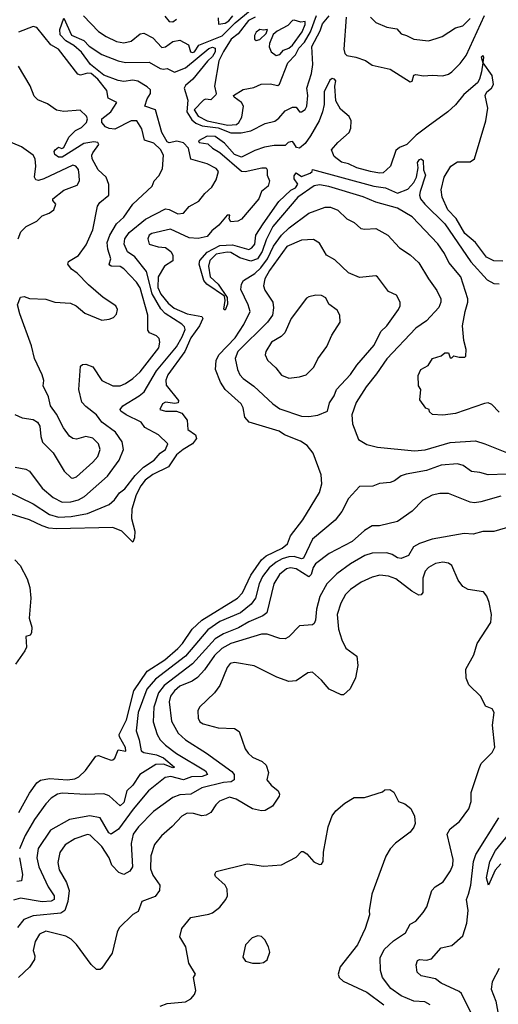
# Model space of a CAD drawing. Extents: x 1268547 to 1425625, y 515768 to 616754.
# Tile 164 of 256: x 1317911 to 1320551, y 601158 to 606582. Entities that reach past the tile are written whole.
import ezdxf

# ---------------------------------------------------------------- set-up
doc = ezdxf.new("R2010")
doc.units = 0

msp = doc.modelspace()

# ---------------------------------------------------------------- linework, layer by layer
at = {"layer": '0CON10XD'}
for points in [[(1318262.3, 606602.3), (1318346.6, 606516.6), (1318388.7, 606488.7), (1318445, 606461.8), (1318485, 606453.6), (1318525.6, 606464.4), (1318575, 606503.6), (1318595, 606507.1), (1318645, 606481.8), (1318695, 606428.9), (1318715, 606433.1), (1318755, 606462.5), (1318795, 606468.2), (1318842.7, 606442.7), (1318852.2, 606405), (1318865, 606400.3), (1318875.2, 606405), (1318898.2, 606441.8), (1319027.4, 606492.6), (1319099.3, 606565), (1319212.5, 606657.5)], [(1317845, 603982.5), (1317985, 603915.8), (1318075, 603855.6), (1318125, 603841), (1318195, 603844.5), (1318285, 603861.1), (1318405, 603911.2), (1318433.7, 603936.3), (1318462.3, 603975), (1318491.7, 603998.3), (1318548, 604072), (1318593.6, 604116.4), (1318652.3, 604155), (1318686.2, 604193.8), (1318715, 604214.7), (1318727.5, 604245), (1318676.9, 604295), (1318600.6, 604335), (1318581.4, 604365), (1318497.5, 604405), (1318469.6, 604425), (1318464.7, 604435.3), (1318479.5, 604455), (1318570.2, 604509.8), (1318597.3, 604532.7), (1318665, 604646.9), (1318775, 604779.5), (1318808, 604835), (1318822.9, 604875), (1318819.4, 604889.4), (1318806, 604905), (1318712.9, 604962.9), (1318688.9, 604988.9), (1318641.9, 605071.9), (1318610.5, 605195), (1318545.4, 605275.4), (1318505, 605303.4), (1318488, 605345), (1318491.7, 605375), (1318515, 605410.3), (1318605, 605483.6), (1318715, 605539.6), (1318735, 605537.1), (1318782.6, 605512.6), (1318815, 605515.7), (1318845, 605553.1), (1318898.6, 605581.4), (1318932.3, 605625), (1318970.9, 605659.1), (1318995, 605699.6), (1319007, 605745), (1318995, 605762), (1318945, 605787.6), (1318855, 605813.3), (1318842.8, 605875), (1318815, 605902.7), (1318778.1, 605911.9), (1318735, 605904.4), (1318725, 605908.5), (1318695, 605960.6), (1318660, 606085), (1318600.6, 606105), (1318614.8, 606145), (1318633.2, 606175), (1318631.9, 606195), (1318615, 606212.6), (1318562.6, 606242.6), (1318535, 606248), (1318485, 606241.6), (1318455, 606246.5), (1318375, 606276.8), (1318300.8, 606335), (1318252.9, 606402.9), (1318209.8, 606439.8), (1318166.2, 606465), (1318135, 606498.5), (1318133.1, 606526.9), (1318155, 606590), (1318196.6, 606496.6), (1318265, 606467.7), (1318295, 606436.7), (1318365, 606389.5), (1318454.3, 606354.3), (1318495, 606346.3), (1318625, 606347.1), (1318685, 606312.8), (1318705, 606308.5), (1318725, 606312.2), (1318765, 606293.4), (1318825, 606317.1), (1318955, 606423.1), (1318975, 606431.4), (1318988.8, 606425), (1318988.7, 606405), (1318975, 606379.8), (1318947.3, 606352.7), (1318866.5, 606253.5), (1318825, 606219.2), (1318818.2, 606205), (1318837.7, 606137.8), (1318833.5, 606075), (1318860.1, 606030.1), (1318882.2, 606012.2), (1318916.6, 605996.6), (1319005, 605985.4), (1319075, 605958.8), (1319132.2, 605957.8), (1319185, 605970.5), (1319265, 606010.9), (1319317.9, 606022.1), (1319341, 606039), (1319375, 606078.9), (1319415, 606100), (1319435, 606099.5), (1319454.2, 606075), (1319465, 606074), (1319485, 606086.7), (1319495.2, 606105), (1319500, 606165), (1319495.5, 606205.5), (1319520.9, 606285), (1319527.6, 606335), (1319522.2, 606435), (1319568.9, 606521.1), (1319581.1, 606558.9), (1319617.5, 606602.5)], [(1318711.6, 606601.6), (1318735, 606571.2), (1318755, 606570.9), (1318775.8, 606585)], [(1319209.3, 606595), (1319173.5, 606576.5), (1319115.5, 606504.5), (1319078.1, 606475), (1319035, 606407.2), (1319010.2, 606355), (1318984.7, 606215), (1318995.5, 606175), (1318992.2, 606167.8), (1318965, 606140.6), (1318935, 606144.5), (1318925, 606138.5), (1318874.1, 606085), (1318895, 606049.8), (1318945.9, 606025), (1319058.6, 606001.4), (1319106.2, 606003.8), (1319119.5, 606015), (1319136.1, 606045), (1319146.1, 606105), (1319134.9, 606124.9), (1319093.3, 606155), (1319090.7, 606165), (1319143.1, 606196.9), (1319201.8, 606208.2), (1319242.5, 606227.5), (1319291.7, 606228.3), (1319335, 606220), (1319343.9, 606226.1), (1319389.1, 606345), (1319432.4, 606387.6), (1319450, 606425), (1319481.3, 606458.7), (1319514.6, 606515), (1319548.8, 606605)], [(1319005, 606591.2), (1319007.5, 606557.5), (1319045, 606563.3), (1319064.2, 606575), (1319087.2, 606602.8)], [(1319325, 606384.6), (1319345, 606390.8), (1319365.9, 606414.1), (1319395, 606424.8), (1319415, 606442), (1319469.3, 606515), (1319486.3, 606555), (1319485, 606571.2), (1319461.2, 606568.8), (1319425, 606579.5), (1319415, 606576.9), (1319390.1, 606549.9), (1319331.6, 606518.4), (1319309.8, 606500.2), (1319288.7, 606451.3), (1319287.4, 606432.6), (1319298.6, 606405), (1319325, 606384.6)], [(1319711.1, 606595), (1319699.1, 606419.1), (1319704.5, 606395), (1319715, 606384.5), (1319765, 606376.2), (1319817.7, 606357.7), (1319855, 606331.9), (1319955, 606309.6), (1320065, 606240), (1320076.1, 606243.9), (1320084, 606276), (1320095, 606280), (1320137.6, 606272.4), (1320185, 606277.1), (1320245, 606272.5), (1320275, 606280.9), (1320295, 606294.5), (1320339.9, 606340.1), (1320373.5, 606385), (1320474.5, 606605)], [(1319845.7, 606595), (1319875, 606565.8), (1319935, 606541.1), (1319991.8, 606531.8), (1320015, 606503.3), (1320045, 606495.4), (1320085, 606474.6), (1320165, 606464.6), (1320207.9, 606477.9), (1320240.6, 606489.4), (1320315, 606537.3), (1320355, 606547.1), (1320395, 606589.1)], [(1317886.7, 604116.7), (1317945, 604106), (1317965.3, 604095.3), (1318035, 604002.1), (1318095, 603949.3), (1318145, 603924.8), (1318194.1, 603925.9), (1318235, 603936.3), (1318268.8, 603955), (1318395, 604067.1), (1318459.5, 604155), (1318484.4, 604215), (1318476, 604256), (1318440.1, 604310.1), (1318363.6, 604365), (1318335.2, 604405.2), (1318275, 604450.4), (1318254.6, 604475), (1318236.7, 604545), (1318246, 604674), (1318257.5, 604682.5), (1318275, 604684.2), (1318315, 604670), (1318363.9, 604593.9), (1318425, 604564.5), (1318464.5, 604564.5), (1318495, 604577.7), (1318535, 604604.6), (1318575, 604642.7), (1318679.2, 604775), (1318684.6, 604805), (1318680.5, 604825), (1318665, 604840.5), (1318627.8, 604857.8), (1318618.3, 604871.7), (1318617.6, 604955), (1318575, 605105.5), (1318555, 605136.2), (1318485, 605209.6), (1318465, 605221.6), (1318415, 605224), (1318409.1, 605229.1), (1318405.4, 605235), (1318414.6, 605265), (1318397.4, 605317.4), (1318394.4, 605355), (1318407.5, 605395), (1318445, 605456.9), (1318486.1, 605493.9), (1318534.5, 605565.5), (1318641.5, 605665), (1318652.3, 605695), (1318677.7, 605722.3), (1318699.1, 605760.9), (1318704.6, 605835), (1318687, 605867), (1318651, 605901), (1318598.5, 605918.5), (1318585, 605980.8), (1318556.7, 606025), (1318525, 606024.4), (1318435, 605978), (1318405, 605981.7), (1318385, 605991.7), (1318363.3, 606015), (1318364.8, 606035), (1318414.6, 606075), (1318447.5, 606125), (1318399.6, 606149.6), (1318391.8, 606191.8), (1318341.7, 606255), (1318305, 606285.3), (1318285, 606286.4), (1318245.7, 606275.7), (1318232.5, 606282.5), (1318125, 606419.1), (1318083.8, 606443.8), (1318005, 606538.2), (1317985, 606543.8), (1317905, 606513.4)], [(1319215, 606468), (1319235, 606472.5), (1319270, 606505), (1319277.5, 606527.5), (1319255, 606523.8), (1319235, 606528), (1319215, 606514), (1319205.7, 606495), (1319206.2, 606475), (1319215, 606468)], [(1320575, 605251.8), (1320525, 605252.8), (1320485, 605274.2), (1320424.4, 605354.4), (1320365.6, 605405), (1320317.3, 605487.3), (1320272.8, 605535), (1320241.1, 605605), (1320235.5, 605645.5), (1320251.8, 605715), (1320289.5, 605775), (1320325, 605798.5), (1320395, 605798.8), (1320420, 605815), (1320482.2, 606025), (1320493.5, 606095), (1320478.9, 606165), (1320487.5, 606185), (1320512.7, 606205), (1320523.4, 606225), (1320516.5, 606275), (1320466.7, 606345), (1320470.8, 606375), (1320465, 606383.8), (1320456.2, 606375), (1320464.4, 606345), (1320457.1, 606295), (1320447.1, 606255), (1320435, 606234.2), (1320360.1, 606169.9), (1320315, 606113.5), (1320271.9, 606075), (1320163.1, 605995), (1320097.5, 605945), (1320046.2, 605895), (1320005, 605877.1), (1319985, 605861.5), (1319956.7, 605775), (1319915, 605738.7), (1319895, 605735.7), (1319845, 605744.8), (1319771.1, 605765), (1319725, 605788.4), (1319685, 605796.6), (1319645, 605828.5), (1319631.4, 605865), (1319664.7, 605905), (1319728.8, 605961.2), (1319736.9, 605985), (1319739.1, 606025), (1319728.8, 606048.8), (1319679.6, 606089.6), (1319654.4, 606134.4), (1319649, 606215), (1319654.6, 606245), (1319647.5, 606255), (1319635, 606257.2), (1319621.9, 606248.1), (1319589.6, 606185), (1319589.8, 606115), (1319581.2, 606075), (1319562, 606025), (1319515, 605941.8), (1319485, 605899.7), (1319455, 605874.7), (1319437.3, 605877.3), (1319422.4, 605902.4), (1319415, 605910), (1319405, 605909.2), (1319391.2, 605905), (1319375, 605889.4), (1319315, 605889.7), (1319261.1, 605878.9), (1319208.7, 605861.3), (1319135, 605823.9), (1319095, 605840), (1319041.1, 605901.1), (1318988.7, 605938.7), (1318945, 605940.6), (1318896.7, 605915), (1318900, 605905), (1318948.3, 605898.3), (1318975, 605873.8), (1319015, 605850.8), (1319135, 605748.3), (1319155.2, 605745.2), (1319246.3, 605766.3), (1319270.8, 605765), (1319276.7, 605755), (1319275.9, 605725), (1319289.6, 605695), (1319282.1, 605665), (1319244.4, 605635), (1319230.4, 605595), (1319135, 605483.8), (1319115, 605472.7), (1319075, 605468.9), (1319067.1, 605485), (1319070, 605505), (1319055, 605505.2), (1319010, 605450), (1318971.5, 605418.5), (1318945, 605386.8), (1318895, 605376.3), (1318845, 605380.7), (1318741.9, 605428.1), (1318640, 605405), (1318625.7, 605395), (1318617.1, 605375), (1318625, 605346.2), (1318675, 605331.1), (1318715, 605327.1), (1318745, 605305.2), (1318756.2, 605285), (1318755, 605254.1), (1318710, 605225), (1318674.6, 605165.4), (1318672.9, 605107.1), (1318689.5, 605069.5), (1318730.1, 605020.1), (1318763.1, 604993.1), (1318835, 604960.8), (1318915, 604947.1), (1318920.5, 604935), (1318901.9, 604895), (1318855, 604829.1), (1318821.2, 604755), (1318728.9, 604625), (1318716.4, 604596.4), (1318718, 604568), (1318787.3, 604485), (1318785, 604472.2), (1318767, 604467), (1318715, 604474.6), (1318699.4, 604465), (1318683.3, 604435), (1318715, 604426.2), (1318775.8, 604425.8), (1318805.2, 604415.2), (1318834.5, 604375), (1318838.1, 604325), (1318881.5, 604295), (1318886.3, 604275), (1318865, 604245.8), (1318812.4, 604215), (1318775.8, 604185), (1318731.2, 604118.8), (1318645, 604076.6), (1318603.9, 604045), (1318578.8, 604015), (1318553.6, 603965), (1318529, 603885), (1318528.3, 603835), (1318545.3, 603764.7), (1318545, 603727.5), (1318535, 603703.3), (1318474.4, 603765), (1318425, 603784.1), (1318115, 603777), (1318071.6, 603781.6), (1318036, 603794), (1317965, 603826.8), (1317865, 603857.8)], [(1317885, 604407.3), (1317925, 604389.5), (1317985, 604380.4), (1318008.8, 604365), (1318022.9, 604342.9), (1318028.2, 604285), (1318037.5, 604255), (1318096.6, 604196.6), (1318155.7, 604095), (1318195, 604058.1), (1318205, 604055.6), (1318225, 604063.5), (1318315, 604145.4), (1318341.2, 604175), (1318354.1, 604215), (1318345.2, 604245.2), (1318315, 604276.6), (1318275.3, 604285.3), (1318225, 604272.1), (1318205, 604275.4), (1318185, 604288.5), (1318152.7, 604332.8), (1318115, 604409.2), (1318081.2, 604455), (1318070.4, 604505), (1318041.4, 604565), (1318044.2, 604595), (1318035.6, 604625), (1317993.1, 604715), (1317976.9, 604785), (1317911.3, 604961.3), (1317898.8, 605011.2), (1317915, 605053.3), (1317935, 605057.5), (1317965.6, 605045.6), (1318055, 605041.5), (1318105, 605026.5), (1318190.7, 605020.7), (1318222, 605005), (1318271.2, 604965), (1318365, 604926), (1318405, 604931.4), (1318428, 604942), (1318445, 604960), (1318450.8, 604985), (1318441.2, 605005), (1318371.9, 605051.9), (1318291.2, 605121.2), (1318228.1, 605185), (1318196.9, 605206.9), (1318177.1, 605235), (1318180.8, 605249.2), (1318235, 605282.9), (1318278.1, 605341.9), (1318314.6, 605425), (1318340.5, 605555), (1318353.8, 605575), (1318402.7, 605615), (1318403.5, 605673.5), (1318388.1, 605715), (1318343.3, 605755), (1318311.5, 605815), (1318309.5, 605835), (1318315, 605848), (1318348.1, 605895), (1318342.5, 605905), (1318319.3, 605909.3), (1318265, 605900.2), (1318145, 605824), (1318124.4, 605824.4), (1318105, 605840), (1318101.9, 605855), (1318106.7, 605865), (1318125, 605880), (1318142.9, 605872.9), (1318155, 605877.5), (1318182.9, 605935), (1318219.3, 605970.7), (1318251.7, 605988.3), (1318280, 606015), (1318286, 606035), (1318279.7, 606049.7), (1318243.8, 606083.8), (1318155, 606076.9), (1318115, 606082.9), (1318065, 606117.5), (1318010.3, 606140.3), (1317990.3, 606160.3), (1317968.3, 606218.3), (1317903.8, 606325)], [(1317902, 605375), (1317917.1, 605412.9), (1317947, 605443), (1318005, 605472), (1318035, 605501.2), (1318074.2, 605515.8), (1318100, 605535), (1318111.2, 605565), (1318093.8, 605585), (1318094, 605595), (1318155, 605641.9), (1318228.8, 605671.2), (1318241.4, 605695), (1318240, 605725), (1318236.3, 605756.3), (1318221, 605775), (1318205, 605781), (1318045, 605704.8), (1318015, 605696.8), (1318000.4, 605700.4), (1317993.2, 605715), (1318000, 605775), (1317995.6, 605815.6), (1317986.2, 605835), (1317921.7, 605881.7), (1317825, 605921.9)], [(1320555, 604419.2), (1320515, 604461.4), (1320495, 604470.6), (1320475, 604468.6), (1320315, 604412), (1320245, 604403.8), (1320187.5, 604407.5), (1320171.7, 604421.7), (1320170, 604435), (1320151.7, 604441.7), (1320117, 604487), (1320122.5, 604545), (1320110, 604565), (1320108.3, 604621.7), (1320122.5, 604655), (1320163, 604677), (1320187.5, 604715), (1320235, 604730), (1320255, 604747.5), (1320275, 604747.5), (1320285, 604720), (1320295, 604720), (1320305, 604730), (1320335, 604723.3), (1320365, 604723.8), (1320370.7, 604729.3), (1320373.3, 604765), (1320360, 604815), (1320353.8, 604895), (1320367.5, 604975), (1320383.1, 605025), (1320382.2, 605045), (1320342.9, 605165), (1320276.9, 605245), (1320254.4, 605294.4), (1320217.3, 605347.2), (1320076.2, 605495), (1319994.3, 605544.3), (1319875, 605575.9), (1319805.5, 605605.5), (1319615, 605663.9), (1319565, 605672.2), (1319535, 605666.5), (1319445.6, 605604.4), (1319306.6, 605443.4), (1319270, 605370), (1319248.5, 605305), (1319223.2, 605265), (1319185, 605251.8), (1319125, 605270.4), (1319075, 605298.9), (1319055, 605301.2), (1318995, 605290.3), (1318958.9, 605255), (1318951.8, 605225), (1318960.9, 605165), (1319005, 605124.4), (1319055, 605051.2), (1319056.8, 605015), (1319045, 604981.2), (1319036.7, 604986.7), (1319043.5, 605035), (1319039.7, 605059.7), (1318942.7, 605125), (1318925.8, 605145), (1318900.8, 605235), (1318904.7, 605255), (1318945, 605300.5), (1319015, 605337.6), (1319085, 605341.6), (1319175, 605316.4), (1319192.2, 605325), (1319207.3, 605345), (1319214, 605395), (1319253.1, 605456.9), (1319339.5, 605580.5), (1319406.4, 605643.6), (1319432.3, 605655), (1319444.6, 605675), (1319424.3, 605705), (1319425, 605722.5), (1319435, 605738.1), (1319465, 605717.5), (1319513.3, 605736.7), (1319523.8, 605745), (1319525, 605756.7), (1319864, 605664), (1319928.8, 605655), (1319995, 605626.4), (1320050.9, 605649.1), (1320085, 605685.8), (1320100, 605715), (1320109.3, 605765), (1320105, 605795.8), (1320115, 605812.5), (1320125, 605814.6), (1320135.4, 605805.4), (1320138.5, 605755), (1320149.6, 605725), (1320120, 605635), (1320116.8, 605615), (1320122.1, 605595), (1320144.6, 605565), (1320255, 605456.7), (1320398.6, 605248.6), (1320488.7, 605148.7), (1320525, 605129.1), (1320555, 605126)], [(1317906, 602214), (1317965, 602321.5), (1318005, 602378.8), (1318026.7, 602393.3), (1318075, 602402), (1318175, 602395.2), (1318215, 602399.4), (1318238.1, 602411.9), (1318274.1, 602445.9), (1318331.9, 602525), (1318345, 602528.2), (1318385, 602513.3), (1318415, 602503.1), (1318425, 602505.3), (1318435.4, 602514.6), (1318455, 602559.7), (1318497.3, 602552.7), (1318495, 602572.9), (1318461.2, 602631.2), (1318459.8, 602645), (1318499.9, 602725), (1318541.4, 602885), (1318615, 602992.9), (1318711.4, 603055), (1318782.6, 603117.4), (1318808.7, 603145), (1318861.5, 603225), (1318914.9, 603275.1), (1319112, 603395), (1319139, 603425), (1319185, 603521.6), (1319245, 603606.9), (1319271.1, 603628.9), (1319358.7, 603671.3), (1319387.3, 603695), (1319405, 603739.5), (1319472.4, 603827.6), (1319565, 603977.5), (1319578.2, 604025), (1319573.8, 604075), (1319530.4, 604195), (1319496.9, 604236.9), (1319460.3, 604260.3), (1319370.8, 604295), (1319342.5, 604315), (1319175.7, 604365.7), (1319153.2, 604393.2), (1319143.8, 604443.8), (1319133.3, 604465), (1319045, 604544.7), (1319018.6, 604585), (1318991.4, 604655), (1318994.8, 604705), (1319010, 604735), (1319099.8, 604830.2), (1319148, 604902), (1319182.9, 604975), (1319171.9, 605011.9), (1319131.2, 605095), (1319133.7, 605125), (1319144.7, 605145), (1319207, 605183), (1319240.5, 605215), (1319278.1, 605265), (1319311.2, 605335), (1319355, 605395.3), (1319396.8, 605435), (1319505, 605515.4), (1319595, 605548.5), (1319625, 605549.1), (1319665, 605533.3), (1319714.5, 605484.5), (1319756, 605465), (1319792.1, 605432.1), (1319815, 605427.5), (1319875, 605431.9), (1319942, 605395), (1320005, 605325.8), (1320065, 605286.9), (1320112.7, 605242.7), (1320164.7, 605154.7), (1320211, 605091), (1320232.9, 605045), (1320234.1, 605025), (1320222.7, 604997.3), (1320155, 604922.4), (1320095, 604882.8), (1319935.4, 604714.6), (1319879.2, 604630.8), (1319821, 604559), (1319767.4, 604472.6), (1319742.3, 604405), (1319746, 604355), (1319779.4, 604269.4), (1319825, 604242.5), (1319885, 604226.9), (1320087.7, 604207.7), (1320146.8, 604213.2), (1320285, 604252.4), (1320425, 604262.5), (1320475.3, 604245.3), (1320595, 604197.9)], [(1319505, 604395.6), (1319555, 604403.1), (1319608.6, 604425), (1319618.7, 604471.3), (1319645, 604510.6), (1319658.9, 604545), (1319735, 604627.5), (1319770.5, 604679.5), (1319865, 604788.6), (1319902.9, 604865), (1319935, 604896), (1320000, 604985), (1320008.6, 605005), (1320008.6, 605025), (1319988.8, 605065), (1319945, 605084.2), (1319885, 605166.2), (1319875, 605170), (1319785, 605161.5), (1319725, 605186.9), (1319649.2, 605259.2), (1319602.9, 605285), (1319565, 605350), (1319530.6, 605370.6), (1319465, 605366.8), (1319385, 605331.8), (1319288.8, 605201.2), (1319262.7, 605155), (1319255.3, 605115), (1319262.2, 605092.2), (1319307.4, 605025), (1319311.2, 604995), (1319305.3, 604955), (1319278, 604915), (1319113.5, 604755), (1319100.2, 604715), (1319112, 604655), (1319125.2, 604625.3), (1319142.7, 604605), (1319202.9, 604562.9), (1319307.8, 604465), (1319345, 604438.5), (1319465, 604397.3), (1319505, 604395.6)], [(1319395, 604607.3), (1319455, 604614.5), (1319490.8, 604625), (1319532.6, 604667.4), (1319555, 604714), (1319605, 604782), (1319633.3, 604845), (1319678.1, 604915), (1319675.8, 604955), (1319662.1, 604982.1), (1319615, 605014.2), (1319599.4, 605049.4), (1319575, 605062.5), (1319545, 605064.3), (1319505, 605055.8), (1319492.4, 605047.6), (1319408.2, 604935), (1319372.9, 604857.1), (1319353.2, 604836.8), (1319300.5, 604805), (1319267.9, 604755), (1319265.5, 604735), (1319276.9, 604706.9), (1319324.2, 604664.3), (1319355, 604624.4), (1319395, 604607.3)], [(1320595, 604079.2), (1320495, 604074.7), (1320448.4, 604088.4), (1320402.3, 604092.3), (1320356.6, 604126.6), (1320325, 604135.3), (1320235, 604127.5), (1320155, 604099.4), (1320041.9, 604078.1), (1320015, 604068.8), (1319978.1, 604041.9), (1319955, 604032.9), (1319895, 604026.5), (1319857.9, 604012.1), (1319785, 604010.8), (1319724.4, 603945), (1319688.1, 603871.9), (1319650, 603825), (1319525, 603721.1), (1319477.1, 603615), (1319465, 603612.4), (1319425, 603624), (1319395, 603622.5), (1319358.3, 603611.7), (1319326.2, 603593.8), (1319287.2, 603562.8), (1319250.2, 603515), (1319231.5, 603475), (1319210.6, 603395), (1319187.8, 603362.2), (1319128, 603315), (1319015, 603266.7), (1318948.6, 603221.4), (1318825, 603075.2), (1318660.3, 602949.7), (1318612.6, 602895), (1318564.5, 602765), (1318552.7, 602665), (1318569.5, 602615), (1318580.3, 602555), (1318595, 602544.4), (1318665, 602532.8), (1318703.4, 602515), (1318764.2, 602465), (1318755, 602460.4), (1318705, 602481.2), (1318661.6, 602478.4), (1318572.9, 602425), (1318535.3, 602365), (1318502.6, 602335), (1318485, 602270.4), (1318465, 602251.5), (1318405, 602306.1), (1318375, 602317.3), (1318275, 602313.4), (1318145, 602320.7), (1318120, 602315), (1318085, 602293.3), (1318055, 602262.2), (1317993.2, 602176.8), (1317941.4, 602088.6), (1317910, 602015)], [(1320565, 603957.1), (1320455, 603925.4), (1320419.3, 603920.7), (1320394.7, 603924.7), (1320275, 603971.8), (1320227.6, 603972.4), (1320185, 603963.5), (1320135, 603935.6), (1320075.3, 603874.7), (1319995, 603818.6), (1319895.4, 603794.6), (1319855, 603793.6), (1319812.7, 603767.3), (1319745, 603708.4), (1319618.3, 603641.7), (1319541.8, 603585), (1319529.2, 603565), (1319518, 603525), (1319506.3, 603513.7), (1319435, 603557), (1319405, 603562.4), (1319382.7, 603557.3), (1319343.8, 603525), (1319313, 603475), (1319273.3, 603315), (1319252.8, 603297.2), (1319175, 603264.3), (1319118.4, 603231.6), (1319035, 603199.3), (1318988.9, 603171.1), (1318865, 603033.2), (1318707.8, 602915), (1318676.7, 602873.3), (1318650.8, 602795), (1318647.4, 602715), (1318670, 602645), (1318686.1, 602615), (1318714.6, 602585), (1318775, 602540.2), (1318935.3, 602445), (1318947.1, 602425), (1318916.7, 602413.3), (1318858.3, 602411.7), (1318815, 602394.9), (1318745, 602412.7), (1318713, 602407), (1318620.7, 602335), (1318536.6, 602233.4), (1318456.3, 602123.7), (1318415.3, 602094.7), (1318402.5, 602102.5), (1318355, 602184.7), (1318297.2, 602197.2), (1318185, 602175.3), (1318081.9, 602118.1), (1318013.9, 602016.1), (1318004.8, 601965), (1318017.5, 601915), (1318067.5, 601805), (1318101.1, 601755), (1318101.5, 601735), (1318085, 601727.2), (1318035, 601723.1), (1317915, 601742.4), (1317877.7, 601732.2)], [(1320619.1, 603790.9), (1320525, 603761.9), (1320465, 603763.3), (1320411.7, 603748.3), (1320361.7, 603751.7), (1320185, 603720), (1320115, 603697.2), (1320082.5, 603677.5), (1320055, 603629.5), (1320015, 603614.5), (1319995, 603616.8), (1319965, 603635.9), (1319935, 603645.4), (1319855, 603643.9), (1319815, 603630.7), (1319735.6, 603584.4), (1319660.8, 603529.2), (1319605, 603473.8), (1319566.1, 603403.9), (1319548.4, 603335), (1319542.1, 603275), (1319535, 603256), (1319525, 603248.1), (1319455, 603242.5), (1319395, 603182.9), (1319375, 603170.6), (1319345, 603172.5), (1319275, 603196.8), (1319245, 603197.1), (1319075, 603145.5), (1319025, 603117.6), (1318985, 603078.8), (1318929.4, 603000.6), (1318891.3, 602958.7), (1318862, 602938), (1318795, 602910), (1318765, 602885.3), (1318742.9, 602855), (1318735.2, 602825), (1318748.6, 602718.6), (1318785, 602652.1), (1318825, 602614.7), (1318941, 602541), (1319080.7, 602440.7), (1319093.3, 602425), (1319093.3, 602395), (1319077.2, 602382.8), (1319035, 602380.6), (1318915, 602350.7), (1318855, 602315.9), (1318795, 602312.1), (1318755, 602298.2), (1318649.3, 602220.7), (1318567.2, 602135), (1318537.6, 602095), (1318525.2, 602044.8), (1318533.9, 601915), (1318519, 601891), (1318485, 601872.5), (1318458.5, 601885), (1318418.7, 601925), (1318404.3, 601965), (1318365, 602026.9), (1318300.2, 602090.2), (1318285, 602092.9), (1318215, 602070), (1318162.6, 602037.4), (1318132.1, 601995), (1318120.6, 601939.4), (1318128.9, 601898.9), (1318169.4, 601829.4), (1318183.7, 601785), (1318176.3, 601725), (1318159.8, 601675), (1318138.9, 601661.1), (1317985.2, 601644.8), (1317934.8, 601625.2), (1317898.2, 601581.8)], [(1317885, 603607.2), (1317913.5, 603575), (1317951.8, 603501.8), (1317966.4, 603455), (1317972, 603395), (1317963.4, 603285), (1317978.4, 603235), (1317975.9, 603204.1), (1317968.8, 603191.2), (1317945, 603183.8), (1317948.8, 603125), (1317940, 603105), (1317888.2, 603031.8)], [(1320175.3, 601155.3), (1320145, 601171.1), (1320085, 601175.4), (1320014.8, 601204.8), (1319957.2, 601245), (1319911.2, 601305), (1319901.1, 601345), (1319899.7, 601415), (1319920.4, 601459.6), (1319972.2, 601507.8), (1320038.3, 601551.7), (1320065, 601598.8), (1320095, 601616.2), (1320136.4, 601663.6), (1320155.6, 601694.4), (1320184.4, 601785), (1320202.9, 601805), (1320246.5, 601833.5), (1320287.4, 601892.6), (1320299.8, 601925), (1320301.1, 601955), (1320269.1, 602095), (1320284.4, 602125), (1320335.6, 602165), (1320388.1, 602235), (1320400.6, 602275), (1320400, 602325), (1320445, 602456.7), (1320455.7, 602485), (1320515.8, 602545), (1320530.6, 602575), (1320519.2, 602695), (1320527.9, 602765), (1320516.1, 602786.1), (1320479.8, 602799.8), (1320454, 602854), (1320387.4, 602917.4), (1320373.1, 602955), (1320371.5, 603005), (1320416, 603084), (1320434.7, 603145.3), (1320509.1, 603260.9), (1320513.5, 603305), (1320500.9, 603370.9), (1320487.2, 603407.2), (1320469.7, 603429.7), (1320383.8, 603443.8), (1320355, 603459.4), (1320329.5, 603495), (1320294.7, 603574.7), (1320275, 603587.7), (1320245, 603593.3), (1320205, 603586.8), (1320165, 603563.8), (1320146.8, 603545), (1320134.8, 603505), (1320135, 603427.5), (1320125, 603414.2), (1320112.6, 603412.6), (1320073.5, 603433.5), (1319985, 603501.1), (1319945, 603516.6), (1319897.5, 603522.5), (1319855, 603510.9), (1319795, 603483.3), (1319736, 603444), (1319707.7, 603415), (1319682.7, 603367.3), (1319662.7, 603305), (1319668.5, 603225), (1319686.7, 603165), (1319710, 603120), (1319770.8, 603075), (1319775.6, 603025), (1319762.7, 602957.3), (1319733.9, 602896.1), (1319697, 602863), (1319683, 602863), (1319618, 602895), (1319574.6, 602944.6), (1319525, 602987.5), (1319500, 602985), (1319435, 602940.9), (1319395, 602936.4), (1319329.6, 602959.6), (1319205, 603022), (1319095, 603041.2), (1319072.5, 603035), (1319055, 603013.3), (1319015.5, 602915), (1318986, 602874), (1318903.3, 602795), (1318894.4, 602774.4), (1318895.4, 602735), (1318904.3, 602714.3), (1318922.7, 602702.7), (1319005, 602680.4), (1319095, 602677.5), (1319121.2, 602661.2), (1319155.3, 602565.3), (1319170.8, 602540.8), (1319195, 602520), (1319248.8, 602495), (1319270.8, 602475), (1319283.8, 602435), (1319273.8, 602395), (1319298.8, 602365), (1319336, 602335), (1319344, 602315), (1319341.4, 602305), (1319305, 602249.2), (1319265, 602226), (1319245, 602224.3), (1319194.5, 602234.5), (1319105, 602287.5), (1319068.7, 602298.7), (1319013.1, 602276.9), (1318992.6, 602257.4), (1318965.7, 602215), (1318939.8, 602200.2), (1318915, 602196.7), (1318870.2, 602209.8), (1318835, 602211.6), (1318805, 602193.8), (1318752.6, 602137.4), (1318693.7, 602086.3), (1318655, 602038.6), (1318633.5, 601976.5), (1318632.6, 601905), (1318645, 601869.5), (1318683.7, 601815), (1318682.5, 601785), (1318658, 601752), (1318585, 601724.2), (1318565, 601668.8), (1318535, 601652), (1318460, 601580), (1318447.8, 601555), (1318420.4, 601439.6), (1318365, 601356.7), (1318355, 601350), (1318335, 601350), (1318305, 601376.9), (1318225, 601487.3), (1318195, 601517.5), (1318165, 601533.2), (1318055, 601561.8), (1318021.1, 601545), (1317996.6, 601505), (1317985.3, 601455.3), (1317993.8, 601425), (1317992.5, 601405), (1317965, 601362.1), (1317904.1, 601305.9)], [(1318685, 601147.5), (1318725, 601162.5), (1318825, 601172), (1318855, 601187.5), (1318875, 601212), (1318883.3, 601235), (1318870, 601305), (1318880, 601325), (1318843.1, 601385), (1318826.7, 601475), (1318795, 601530), (1318805, 601576.7), (1318855, 601636.7), (1318953.9, 601653.9), (1318975, 601662.9), (1319015, 601693.1), (1319047.8, 601735), (1319056.7, 601755), (1319055, 601792.5), (1319044.2, 601814.2), (1318991.7, 601861.7), (1318987.5, 601875), (1318995, 601890), (1319165, 601931.4), (1319195, 601929.2), (1319255, 601920), (1319354.1, 601925.9), (1319435, 601968.8), (1319465, 602000), (1319475, 602000), (1319495, 601986.7), (1319533.1, 601943.1), (1319565, 601928), (1319575, 601930), (1319584, 601945), (1319586.1, 601996.1), (1319612.9, 602135), (1319635, 602196.7), (1319655, 602223.3), (1319705, 602266.7), (1319755, 602297.5), (1319811.7, 602298.3), (1319911.7, 602328.3), (1319925, 602340), (1319951.7, 602341.7), (1319975, 602327.5), (1320000, 602275), (1320035, 602263.3), (1320067.3, 602237.3), (1320088.8, 602195), (1320092, 602155), (1320085, 602133.3), (1320065, 602106.2), (1319983.8, 602045), (1319954.6, 602015.4), (1319931.1, 601975), (1319853.9, 601765), (1319837.8, 601675), (1319840.3, 601650.3), (1319816.9, 601575), (1319773.3, 601485), (1319679.2, 601365), (1319668, 601325), (1319672, 601305), (1319695, 601286.2), (1319825, 601224.6), (1319918.9, 601155)], [(1320401.8, 601105), (1320346.9, 601216.9), (1320335, 601229.4), (1320236, 601275), (1320205, 601298.6), (1320125.9, 601315.9), (1320103.8, 601335), (1320098, 601375), (1320105, 601398.8), (1320115, 601405.7), (1320155, 601400.6), (1320182.1, 601407.9), (1320235, 601470), (1320295, 601481.9), (1320354.5, 601535), (1320377.5, 601605), (1320384.5, 601675), (1320374.6, 601735), (1320386.1, 601765), (1320399.7, 601815), (1320414.3, 601945), (1320426.5, 601983.5), (1320553.5, 602185)], [(1320565, 601932), (1320532.9, 601897.1), (1320495.5, 601814.5), (1320486.1, 601855), (1320503.3, 601945), (1320535.1, 602004.9), (1320609.3, 602095)], [(1317909.2, 601965), (1317926.2, 601873.8), (1317921.7, 601838.3), (1317895.4, 601834.6)], [(1319235, 601384), (1319255, 601388.8), (1319275, 601403.3), (1319290, 601445), (1319284, 601475), (1319263, 601513), (1319245, 601532), (1319225, 601536), (1319193.8, 601525), (1319156.2, 601485), (1319141.7, 601418.3), (1319156.1, 601396.1), (1319195, 601384), (1319235, 601384)], [(1320555.2, 601355), (1320517.1, 601282.9), (1320511.4, 601241.4), (1320535.9, 601175), (1320548.5, 601115)]]:
    msp.add_lwpolyline(points, dxfattribs=at)

doc.saveas('drawing.dxf')
